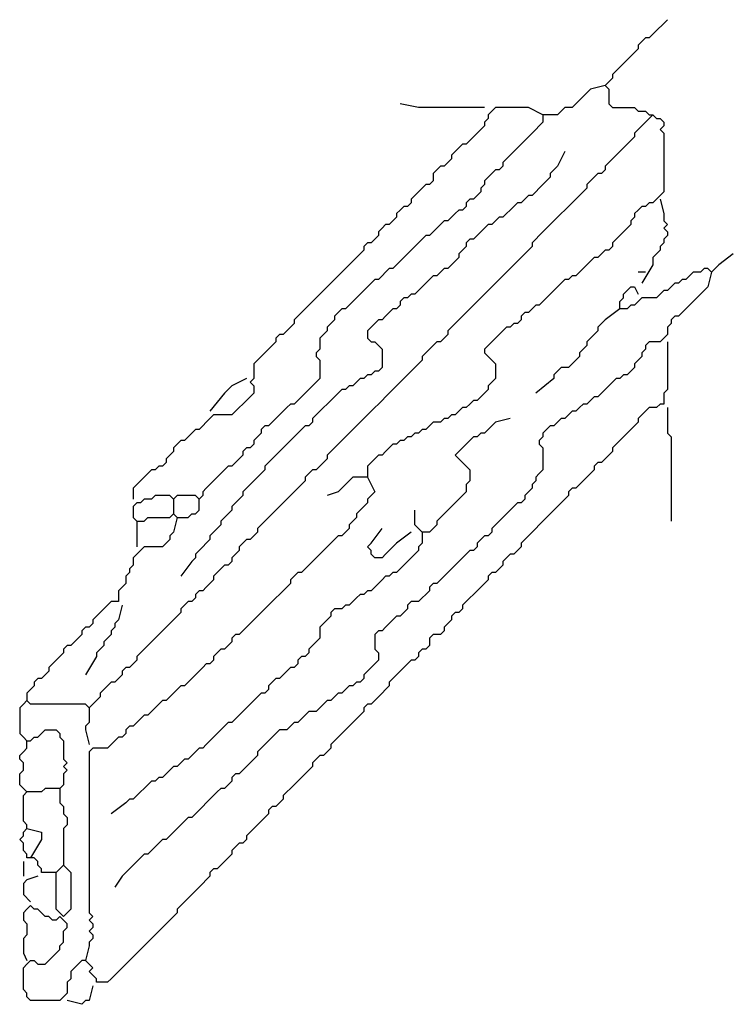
# Model space of a CAD drawing. Header units: metres. Extents: x 3221 to 4131, y 3282 to 4239.
# Tile 30 of 84: x 3273.26 to 3274.76, y 4223.88 to 4225.95. Entities that reach past the tile are written whole.
import ezdxf

# ---------------------------------------------------------------- set-up
doc = ezdxf.new("R2010")
doc.units = ezdxf.units.M

msp = doc.modelspace()

# ---------------------------------------------------------------- linework, layer by layer
for points in [[(3274.6171, 4225.9498), (3274.5863, 4225.9191), (3274.5786, 4225.9114), (3274.5709, 4225.9114), (3274.5632, 4225.9037), (3274.5555, 4225.896), (3274.5555, 4225.8883), (3274.5478, 4225.8806), (3274.5402, 4225.8729), (3274.5325, 4225.8652), (3274.5248, 4225.8575), (3274.5171, 4225.8498), (3274.5094, 4225.8422), (3274.5017, 4225.8345), (3274.5017, 4225.8268), (3274.494, 4225.8191), (3274.4863, 4225.8114), (3274.494, 4225.8037), (3274.494, 4225.796), (3274.494, 4225.7883), (3274.494, 4225.7806), (3274.494, 4225.7729), (3274.5017, 4225.7652), (3274.5094, 4225.7652), (3274.5171, 4225.7652), (3274.5248, 4225.7652), (3274.5325, 4225.7652), (3274.5402, 4225.7652), (3274.5478, 4225.7652), (3274.5555, 4225.7575), (3274.5632, 4225.7575), (3274.5709, 4225.7575), (3274.5786, 4225.7498), (3274.5863, 4225.7498), (3274.594, 4225.7422), (3274.6017, 4225.7422), (3274.6094, 4225.7345), (3274.6094, 4225.7268), (3274.6017, 4225.7191), (3274.6094, 4225.7114), (3274.6094, 4225.7037), (3274.6094, 4225.696), (3274.6094, 4225.6883), (3274.6094, 4225.6806), (3274.6094, 4225.6729), (3274.6094, 4225.6652), (3274.6094, 4225.6575), (3274.6094, 4225.6498), (3274.6094, 4225.6422), (3274.6094, 4225.6345), (3274.6094, 4225.6268), (3274.6094, 4225.6191), (3274.6094, 4225.6114), (3274.6094, 4225.6037), (3274.6094, 4225.596), (3274.6094, 4225.5883), (3274.6017, 4225.5806), (3274.594, 4225.5729), (3274.5863, 4225.5652), (3274.5786, 4225.5652), (3274.5709, 4225.5575), (3274.5632, 4225.5575), (3274.5555, 4225.5498), (3274.5478, 4225.5422), (3274.5478, 4225.5345), (3274.5402, 4225.5268), (3274.5402, 4225.5191), (3274.5325, 4225.5114), (3274.5248, 4225.5037), (3274.5171, 4225.496), (3274.5094, 4225.4883), (3274.5017, 4225.4806), (3274.5017, 4225.4729), (3274.494, 4225.4652), (3274.4863, 4225.4652), (3274.4786, 4225.4575), (3274.4709, 4225.4498), (3274.4632, 4225.4498), (3274.4555, 4225.4422), (3274.4478, 4225.4345), (3274.4402, 4225.4268), (3274.4325, 4225.4191), (3274.4248, 4225.4114), (3274.4171, 4225.4114), (3274.4094, 4225.4037), (3274.4017, 4225.4037), (3274.394, 4225.396), (3274.3863, 4225.3883), (3274.3786, 4225.3806), (3274.3709, 4225.3729), (3274.3632, 4225.3652), (3274.3555, 4225.3575), (3274.3478, 4225.3498), (3274.3402, 4225.3498), (3274.3325, 4225.3422), (3274.3248, 4225.3345), (3274.3171, 4225.3345), (3274.3094, 4225.3268), (3274.3094, 4225.3191), (3274.3017, 4225.3114), (3274.294, 4225.3114), (3274.2863, 4225.3037), (3274.2786, 4225.3037), (3274.2709, 4225.296), (3274.2632, 4225.2883), (3274.2555, 4225.2806), (3274.2478, 4225.2729), (3274.2402, 4225.2652), (3274.2325, 4225.2575), (3274.2325, 4225.2498), (3274.2402, 4225.2422), (3274.2478, 4225.2345), (3274.2555, 4225.2268), (3274.2555, 4225.2191), (3274.2555, 4225.2114), (3274.2555, 4225.2037), (3274.2555, 4225.196), (3274.2478, 4225.1883), (3274.2402, 4225.1806), (3274.2402, 4225.1729), (3274.2325, 4225.1652), (3274.2248, 4225.1575), (3274.2171, 4225.1498), (3274.2094, 4225.1498), (3274.2017, 4225.1422), (3274.194, 4225.1345), (3274.1863, 4225.1345), (3274.1786, 4225.1268), (3274.1709, 4225.1191), (3274.1632, 4225.1191), (3274.1555, 4225.1114), (3274.1478, 4225.1114), (3274.1402, 4225.1037), (3274.1325, 4225.1037), (3274.1248, 4225.1037), (3274.1171, 4225.096), (3274.1094, 4225.0883), (3274.1017, 4225.0883), (3274.094, 4225.0806), (3274.0863, 4225.0806), (3274.0786, 4225.0729), (3274.0709, 4225.0729), (3274.0632, 4225.0652), (3274.0555, 4225.0652), (3274.0478, 4225.0575), (3274.0402, 4225.0575), (3274.0325, 4225.0498), (3274.0248, 4225.0422), (3274.0171, 4225.0345), (3274.0094, 4225.0345), (3274.0017, 4225.0268), (3273.994, 4225.0191), (3273.9863, 4225.0114), (3273.9863, 4225.0037), (3273.9863, 4224.996), (3273.9863, 4224.9883), (3273.9786, 4224.9883), (3273.9709, 4224.9883), (3273.9632, 4224.9883), (3273.9555, 4224.9883), (3273.9478, 4224.9806), (3273.9402, 4224.9729), (3273.9325, 4224.9652), (3273.9248, 4224.9575), (3273.9017, 4224.9498)], [(3274.4863, 4225.8114), (3274.4555, 4225.8037), (3274.4478, 4225.796), (3274.4402, 4225.7883), (3274.4325, 4225.7806), (3274.4248, 4225.7729), (3274.4171, 4225.7652), (3274.4094, 4225.7652), (3274.4017, 4225.7652), (3274.394, 4225.7575), (3274.3863, 4225.7498), (3274.3786, 4225.7498), (3274.3709, 4225.7498), (3274.3632, 4225.7498), (3274.3555, 4225.7498), (3274.3555, 4225.7422), (3274.3555, 4225.7345), (3274.3478, 4225.7268), (3274.3402, 4225.7191), (3274.3325, 4225.7114), (3274.3248, 4225.7037), (3274.3171, 4225.696), (3274.3094, 4225.6883), (3274.3017, 4225.6806), (3274.294, 4225.6729), (3274.2863, 4225.6652), (3274.2786, 4225.6575), (3274.2709, 4225.6498), (3274.2709, 4225.6422), (3274.2632, 4225.6345), (3274.2555, 4225.6345), (3274.2478, 4225.6268), (3274.2402, 4225.6191), (3274.2325, 4225.6114), (3274.2325, 4225.6037), (3274.2248, 4225.596), (3274.2248, 4225.5883), (3274.2171, 4225.5806), (3274.2094, 4225.5729), (3274.2017, 4225.5729), (3274.194, 4225.5652), (3274.194, 4225.5575), (3274.1863, 4225.5498), (3274.1786, 4225.5498), (3274.1709, 4225.5422), (3274.1632, 4225.5345), (3274.1555, 4225.5268), (3274.1478, 4225.5268), (3274.1402, 4225.5191), (3274.1325, 4225.5114), (3274.1248, 4225.5037), (3274.1171, 4225.496), (3274.1094, 4225.496), (3274.1017, 4225.4883), (3274.094, 4225.4806), (3274.0863, 4225.4729), (3274.0786, 4225.4652), (3274.0709, 4225.4575), (3274.0632, 4225.4498), (3274.0555, 4225.4422), (3274.0478, 4225.4345), (3274.0402, 4225.4268), (3274.0325, 4225.4268), (3274.0248, 4225.4191), (3274.0171, 4225.4114), (3274.0094, 4225.4037), (3274.0017, 4225.4037), (3273.994, 4225.396), (3273.9863, 4225.3883), (3273.9786, 4225.3806), (3273.9709, 4225.3729), (3273.9632, 4225.3652), (3273.9555, 4225.3575), (3273.9478, 4225.3498), (3273.9402, 4225.3422), (3273.9325, 4225.3422), (3273.9248, 4225.3345), (3273.9171, 4225.3268), (3273.9171, 4225.3191), (3273.9094, 4225.3114), (3273.9017, 4225.3037), (3273.9017, 4225.296), (3273.894, 4225.2883), (3273.8863, 4225.2806), (3273.8863, 4225.2729), (3273.8863, 4225.2652), (3273.8863, 4225.2575), (3273.8786, 4225.2498), (3273.8786, 4225.2422), (3273.8863, 4225.2345), (3273.8863, 4225.2268), (3273.8863, 4225.2191), (3273.8863, 4225.2114), (3273.8863, 4225.2037), (3273.8863, 4225.196), (3273.8786, 4225.1883), (3273.8709, 4225.1806), (3273.8632, 4225.1729), (3273.8555, 4225.1652), (3273.8478, 4225.1575), (3273.8402, 4225.1498), (3273.8325, 4225.1422), (3273.8248, 4225.1422), (3273.8171, 4225.1345), (3273.8094, 4225.1268), (3273.8017, 4225.1191), (3273.794, 4225.1114), (3273.7863, 4225.1037), (3273.7786, 4225.096), (3273.7709, 4225.096), (3273.7632, 4225.0883), (3273.7632, 4225.0806), (3273.7555, 4225.0729), (3273.7478, 4225.0652), (3273.7478, 4225.0575), (3273.7402, 4225.0498), (3273.7325, 4225.0498), (3273.7248, 4225.0422), (3273.7248, 4225.0345), (3273.7171, 4225.0268), (3273.7094, 4225.0191), (3273.7017, 4225.0114), (3273.694, 4225.0114), (3273.6863, 4225.0037), (3273.6786, 4224.996), (3273.6709, 4224.9883), (3273.6632, 4224.9806), (3273.6555, 4224.9729), (3273.6478, 4224.9652), (3273.6402, 4224.9575), (3273.6402, 4224.9498), (3273.6325, 4224.9422), (3273.6248, 4224.9498), (3273.6171, 4224.9498), (3273.6094, 4224.9498), (3273.6017, 4224.9498), (3273.594, 4224.9498), (3273.5863, 4224.9498), (3273.5786, 4224.9422), (3273.5709, 4224.9498), (3273.5632, 4224.9498), (3273.5555, 4224.9498), (3273.5478, 4224.9498), (3273.5402, 4224.9498), (3273.5325, 4224.9422), (3273.5248, 4224.9422), (3273.5171, 4224.9422), (3273.5094, 4224.9345), (3273.5017, 4224.9345), (3273.494, 4224.9268), (3273.494, 4224.9191), (3273.494, 4224.9114), (3273.494, 4224.9037), (3273.5017, 4224.896), (3273.5094, 4224.896), (3273.5171, 4224.896), (3273.5248, 4224.9037), (3273.5325, 4224.9037), (3273.5402, 4224.9037), (3273.5478, 4224.9037), (3273.5555, 4224.9037), (3273.5632, 4224.9037), (3273.5709, 4224.9037), (3273.5786, 4224.9114), (3273.5863, 4224.9037), (3273.594, 4224.9037), (3273.6017, 4224.9037), (3273.6094, 4224.9037), (3273.6171, 4224.9114), (3273.6248, 4224.9114), (3273.6325, 4224.9191), (3273.6325, 4224.9268), (3273.6325, 4224.9422)], [(3274.3555, 4225.7498), (3274.3248, 4225.7652), (3274.3171, 4225.7652), (3274.3094, 4225.7652), (3274.3017, 4225.7652), (3274.294, 4225.7652), (3274.2863, 4225.7652), (3274.2786, 4225.7652), (3274.2709, 4225.7652), (3274.2632, 4225.7652), (3274.2555, 4225.7652), (3274.2478, 4225.7575), (3274.2402, 4225.7498), (3274.2402, 4225.7422), (3274.2325, 4225.7345), (3274.2325, 4225.7268), (3274.2248, 4225.7191), (3274.2171, 4225.7114), (3274.2094, 4225.7037), (3274.2017, 4225.696), (3274.194, 4225.6883), (3274.1863, 4225.6883), (3274.1786, 4225.6806), (3274.1709, 4225.6729), (3274.1632, 4225.6652), (3274.1632, 4225.6575), (3274.1555, 4225.6498), (3274.1478, 4225.6422), (3274.1402, 4225.6422), (3274.1325, 4225.6345), (3274.1248, 4225.6268), (3274.1248, 4225.6191), (3274.1248, 4225.6114), (3274.1171, 4225.6037), (3274.1094, 4225.6037), (3274.1017, 4225.596), (3274.094, 4225.5883), (3274.0863, 4225.5806), (3274.0786, 4225.5729), (3274.0786, 4225.5652), (3274.0709, 4225.5575), (3274.0632, 4225.5575), (3274.0555, 4225.5498), (3274.0478, 4225.5422), (3274.0478, 4225.5345), (3274.0402, 4225.5268), (3274.0325, 4225.5191), (3274.0248, 4225.5191), (3274.0171, 4225.5114), (3274.0094, 4225.5037), (3274.0094, 4225.496), (3274.0017, 4225.4883), (3273.994, 4225.4806), (3273.9863, 4225.4806), (3273.9786, 4225.4729), (3273.9786, 4225.4652), (3273.9709, 4225.4575), (3273.9632, 4225.4498), (3273.9555, 4225.4422), (3273.9478, 4225.4345), (3273.9402, 4225.4268), (3273.9325, 4225.4191), (3273.9248, 4225.4114), (3273.9171, 4225.4037), (3273.9094, 4225.396), (3273.9017, 4225.3883), (3273.894, 4225.3806), (3273.8863, 4225.3729), (3273.8786, 4225.3652), (3273.8709, 4225.3575), (3273.8632, 4225.3498), (3273.8555, 4225.3422), (3273.8478, 4225.3345), (3273.8402, 4225.3268), (3273.8325, 4225.3191), (3273.8325, 4225.3114), (3273.8248, 4225.3037), (3273.8171, 4225.296), (3273.8094, 4225.2883), (3273.8017, 4225.2883), (3273.794, 4225.2806), (3273.794, 4225.2729), (3273.7863, 4225.2652), (3273.7786, 4225.2575), (3273.7709, 4225.2498), (3273.7632, 4225.2422), (3273.7555, 4225.2345), (3273.7478, 4225.2268), (3273.7478, 4225.2191), (3273.7478, 4225.2114), (3273.7478, 4225.2037), (3273.7478, 4225.196), (3273.7402, 4225.1883), (3273.7478, 4225.1806), (3273.7478, 4225.1729), (3273.7478, 4225.1652), (3273.7402, 4225.1575), (3273.7325, 4225.1498), (3273.7248, 4225.1422), (3273.7171, 4225.1345), (3273.7094, 4225.1268), (3273.7017, 4225.1191), (3273.694, 4225.1191), (3273.6863, 4225.1191), (3273.6786, 4225.1191), (3273.6709, 4225.1191), (3273.6632, 4225.1191), (3273.6555, 4225.1114), (3273.6478, 4225.1037), (3273.6402, 4225.096), (3273.6325, 4225.0883), (3273.6248, 4225.0883), (3273.6171, 4225.0806), (3273.6094, 4225.0729), (3273.6017, 4225.0652), (3273.594, 4225.0652), (3273.5863, 4225.0575), (3273.5786, 4225.0498), (3273.5786, 4225.0422), (3273.5709, 4225.0345), (3273.5632, 4225.0268), (3273.5632, 4225.0191), (3273.5555, 4225.0114), (3273.5478, 4225.0114), (3273.5402, 4225.0037), (3273.5325, 4225.0037), (3273.5248, 4224.996), (3273.5171, 4224.9883), (3273.5094, 4224.9806), (3273.5017, 4224.9729), (3273.494, 4224.9652), (3273.494, 4224.9575), (3273.494, 4224.9422)], [(3274.2325, 4225.7652), (3274.2017, 4225.7652), (3274.194, 4225.7652), (3274.1863, 4225.7652), (3274.1786, 4225.7652), (3274.1709, 4225.7652), (3274.1632, 4225.7652), (3274.1555, 4225.7652), (3274.1478, 4225.7652), (3274.1402, 4225.7652), (3274.1325, 4225.7652), (3274.1248, 4225.7652), (3274.1171, 4225.7652), (3274.1094, 4225.7652), (3274.1017, 4225.7652), (3274.094, 4225.7652), (3274.0555, 4225.7729)], [(3274.5863, 4225.7498), (3274.5555, 4225.7191), (3274.5478, 4225.7114), (3274.5478, 4225.7037), (3274.5402, 4225.696), (3274.5325, 4225.6883), (3274.5248, 4225.6806), (3274.5171, 4225.6729), (3274.5094, 4225.6652), (3274.5017, 4225.6575), (3274.494, 4225.6498), (3274.4863, 4225.6422), (3274.4863, 4225.6345), (3274.4786, 4225.6268), (3274.4709, 4225.6268), (3274.4632, 4225.6191), (3274.4555, 4225.6114), (3274.4478, 4225.6037), (3274.4478, 4225.596), (3274.4402, 4225.5883), (3274.4325, 4225.5806), (3274.4248, 4225.5729), (3274.4171, 4225.5652), (3274.4094, 4225.5575), (3274.4017, 4225.5498), (3274.394, 4225.5422), (3274.3863, 4225.5345), (3274.3786, 4225.5268), (3274.3709, 4225.5191), (3274.3632, 4225.5114), (3274.3555, 4225.5037), (3274.3478, 4225.496), (3274.3402, 4225.4883), (3274.3325, 4225.4806), (3274.3325, 4225.4729), (3274.3248, 4225.4652), (3274.3171, 4225.4575), (3274.3094, 4225.4498), (3274.3017, 4225.4422), (3274.294, 4225.4345), (3274.2863, 4225.4268), (3274.2786, 4225.4191), (3274.2709, 4225.4114), (3274.2632, 4225.4037), (3274.2555, 4225.396), (3274.2478, 4225.3883), (3274.2402, 4225.3806), (3274.2325, 4225.3729), (3274.2248, 4225.3652), (3274.2171, 4225.3575), (3274.2094, 4225.3498), (3274.2017, 4225.3422), (3274.194, 4225.3345), (3274.1863, 4225.3268), (3274.1786, 4225.3191), (3274.1709, 4225.3114), (3274.1632, 4225.3037), (3274.1555, 4225.296), (3274.1555, 4225.2883), (3274.1478, 4225.2806), (3274.1402, 4225.2729), (3274.1325, 4225.2729), (3274.1248, 4225.2652), (3274.1171, 4225.2575), (3274.1094, 4225.2498), (3274.1017, 4225.2422), (3274.1017, 4225.2345), (3274.094, 4225.2268), (3274.0863, 4225.2191), (3274.0786, 4225.2114), (3274.0709, 4225.2037), (3274.0632, 4225.196), (3274.0555, 4225.1883), (3274.0478, 4225.1806), (3274.0402, 4225.1729), (3274.0325, 4225.1652), (3274.0248, 4225.1575), (3274.0171, 4225.1498), (3274.0094, 4225.1422), (3274.0017, 4225.1345), (3273.994, 4225.1268), (3273.9863, 4225.1191), (3273.9786, 4225.1114), (3273.9709, 4225.1037), (3273.9632, 4225.096), (3273.9555, 4225.0883), (3273.9478, 4225.0806), (3273.9402, 4225.0729), (3273.9325, 4225.0652), (3273.9248, 4225.0575), (3273.9171, 4225.0498), (3273.9094, 4225.0422), (3273.9017, 4225.0345), (3273.9017, 4225.0268), (3273.894, 4225.0191), (3273.8863, 4225.0114), (3273.8786, 4225.0037), (3273.8709, 4225.0037), (3273.8632, 4224.996), (3273.8555, 4224.9883), (3273.8555, 4224.9806), (3273.8478, 4224.9729), (3273.8402, 4224.9652), (3273.8325, 4224.9575), (3273.8248, 4224.9498), (3273.8171, 4224.9422), (3273.8094, 4224.9345), (3273.8017, 4224.9268), (3273.794, 4224.9191), (3273.7863, 4224.9114), (3273.7786, 4224.9037), (3273.7709, 4224.896), (3273.7632, 4224.8883), (3273.7555, 4224.8806), (3273.7555, 4224.8729), (3273.7478, 4224.8652), (3273.7402, 4224.8575), (3273.7325, 4224.8575), (3273.7248, 4224.8498), (3273.7171, 4224.8422), (3273.7171, 4224.8345), (3273.7094, 4224.8268), (3273.7017, 4224.8191), (3273.7017, 4224.8114), (3273.694, 4224.8037), (3273.6863, 4224.8037), (3273.6786, 4224.796), (3273.6709, 4224.7883), (3273.6632, 4224.7806), (3273.6632, 4224.7729), (3273.6555, 4224.7652), (3273.6478, 4224.7575), (3273.6402, 4224.7498), (3273.6325, 4224.7498), (3273.6248, 4224.7422), (3273.6248, 4224.7345), (3273.6171, 4224.7268), (3273.6094, 4224.7268), (3273.6017, 4224.7191), (3273.594, 4224.7114), (3273.594, 4224.7037), (3273.5863, 4224.696), (3273.5786, 4224.6883), (3273.5709, 4224.6806), (3273.5632, 4224.6729), (3273.5555, 4224.6652), (3273.5478, 4224.6575), (3273.5402, 4224.6498), (3273.5325, 4224.6422), (3273.5248, 4224.6345), (3273.5171, 4224.6268), (3273.5094, 4224.6191), (3273.5017, 4224.6114), (3273.5017, 4224.6037), (3273.494, 4224.596), (3273.4863, 4224.5883), (3273.4786, 4224.5883), (3273.4709, 4224.5806), (3273.4709, 4224.5729), (3273.4632, 4224.5652), (3273.4555, 4224.5575), (3273.4478, 4224.5575), (3273.4402, 4224.5498), (3273.4325, 4224.5422), (3273.4248, 4224.5345), (3273.4248, 4224.5268), (3273.4171, 4224.5191), (3273.4094, 4224.5114), (3273.4017, 4224.5037), (3273.394, 4224.5114), (3273.3863, 4224.5114), (3273.3786, 4224.5114), (3273.3709, 4224.5114), (3273.3632, 4224.5114), (3273.3555, 4224.5114), (3273.3478, 4224.5114), (3273.3402, 4224.5114), (3273.3325, 4224.5114), (3273.3248, 4224.5114), (3273.3171, 4224.5114), (3273.3094, 4224.5114), (3273.3017, 4224.5114), (3273.294, 4224.5114), (3273.2863, 4224.5114), (3273.2786, 4224.5114), (3273.2709, 4224.5191), (3273.2632, 4224.5114), (3273.2555, 4224.5037), (3273.2555, 4224.496), (3273.2555, 4224.4883), (3273.2555, 4224.4806), (3273.2555, 4224.4729), (3273.2555, 4224.4652), (3273.2555, 4224.4575), (3273.2555, 4224.4498), (3273.2632, 4224.4422), (3273.2709, 4224.4345), (3273.2786, 4224.4345), (3273.2863, 4224.4422), (3273.294, 4224.4422), (3273.3017, 4224.4498), (3273.3094, 4224.4575), (3273.3171, 4224.4575), (3273.3248, 4224.4575), (3273.3325, 4224.4575), (3273.3402, 4224.4498), (3273.3402, 4224.4422), (3273.3478, 4224.4345), (3273.3478, 4224.4268), (3273.3478, 4224.4191), (3273.3478, 4224.4114), (3273.3478, 4224.4037), (3273.3478, 4224.396), (3273.3555, 4224.3883), (3273.3478, 4224.3806), (3273.3555, 4224.3729), (3273.3478, 4224.3652), (3273.3478, 4224.3575), (3273.3478, 4224.3498), (3273.3478, 4224.3422), (3273.3402, 4224.3345), (3273.3402, 4224.3268), (3273.3402, 4224.3191), (3273.3402, 4224.3114), (3273.3402, 4224.3037), (3273.3478, 4224.296), (3273.3478, 4224.2883), (3273.3478, 4224.2806), (3273.3555, 4224.2729), (3273.3555, 4224.2652), (3273.3555, 4224.2575), (3273.3478, 4224.2498), (3273.3478, 4224.2422), (3273.3478, 4224.2345), (3273.3478, 4224.2268), (3273.3478, 4224.2191), (3273.3478, 4224.2114), (3273.3478, 4224.2037), (3273.3478, 4224.196), (3273.3478, 4224.1883), (3273.3478, 4224.1806), (3273.3478, 4224.1729), (3273.3555, 4224.1652), (3273.3632, 4224.1575), (3273.3632, 4224.1498), (3273.3632, 4224.1422), (3273.3632, 4224.1345), (3273.3632, 4224.1268), (3273.3632, 4224.1191), (3273.3632, 4224.1114), (3273.3632, 4224.1037), (3273.3632, 4224.096), (3273.3632, 4224.0883), (3273.3632, 4224.0806), (3273.3555, 4224.0729), (3273.3478, 4224.0652), (3273.3402, 4224.0729), (3273.3325, 4224.0806), (3273.3325, 4224.0883), (3273.3325, 4224.096), (3273.3325, 4224.1037), (3273.3325, 4224.1114), (3273.3325, 4224.1191), (3273.3325, 4224.1268), (3273.3325, 4224.1345), (3273.3325, 4224.1422), (3273.3325, 4224.1498), (3273.3325, 4224.1575), (3273.3248, 4224.1575), (3273.3171, 4224.1575), (3273.3094, 4224.1575), (3273.3017, 4224.1575), (3273.3017, 4224.1652), (3273.294, 4224.1729), (3273.294, 4224.1806), (3273.2863, 4224.1883), (3273.2786, 4224.1883), (3273.2709, 4224.1883), (3273.2709, 4224.196), (3273.2632, 4224.2037), (3273.2632, 4224.2114), (3273.2632, 4224.2191), (3273.2555, 4224.2268), (3273.2632, 4224.2345), (3273.2632, 4224.2422), (3273.2709, 4224.2498), (3273.2709, 4224.2575), (3273.2632, 4224.2652), (3273.2632, 4224.2729), (3273.2632, 4224.2806), (3273.2632, 4224.2883), (3273.2632, 4224.296), (3273.2632, 4224.3037), (3273.2632, 4224.3114), (3273.2632, 4224.3191), (3273.2709, 4224.3268), (3273.2632, 4224.3345), (3273.2555, 4224.3422), (3273.2555, 4224.3498), (3273.2555, 4224.3575), (3273.2555, 4224.3652), (3273.2632, 4224.3729), (3273.2632, 4224.3806), (3273.2632, 4224.3883), (3273.2555, 4224.396), (3273.2555, 4224.4037), (3273.2632, 4224.4114), (3273.2709, 4224.4191), (3273.2709, 4224.4345)], [(3274.4017, 4225.6729), (3274.3863, 4225.6422), (3274.3786, 4225.6345), (3274.3709, 4225.6268), (3274.3709, 4225.6191), (3274.3632, 4225.6114), (3274.3555, 4225.6037), (3274.3478, 4225.596), (3274.3402, 4225.5883), (3274.3325, 4225.5806), (3274.3248, 4225.5806), (3274.3171, 4225.5729), (3274.3094, 4225.5652), (3274.3017, 4225.5652), (3274.294, 4225.5575), (3274.2863, 4225.5498), (3274.2786, 4225.5422), (3274.2709, 4225.5345), (3274.2632, 4225.5345), (3274.2555, 4225.5268), (3274.2478, 4225.5191), (3274.2402, 4225.5191), (3274.2325, 4225.5114), (3274.2248, 4225.5037), (3274.2171, 4225.496), (3274.2094, 4225.4883), (3274.2017, 4225.4883), (3274.194, 4225.4806), (3274.194, 4225.4729), (3274.1863, 4225.4652), (3274.1786, 4225.4575), (3274.1786, 4225.4498), (3274.1709, 4225.4422), (3274.1632, 4225.4345), (3274.1555, 4225.4268), (3274.1478, 4225.4268), (3274.1402, 4225.4191), (3274.1325, 4225.4114), (3274.1248, 4225.4114), (3274.1171, 4225.4037), (3274.1094, 4225.396), (3274.1017, 4225.3883), (3274.094, 4225.3806), (3274.0863, 4225.3729), (3274.0786, 4225.3729), (3274.0709, 4225.3652), (3274.0632, 4225.3652), (3274.0555, 4225.3575), (3274.0555, 4225.3498), (3274.0478, 4225.3422), (3274.0402, 4225.3422), (3274.0325, 4225.3345), (3274.0248, 4225.3268), (3274.0171, 4225.3191), (3274.0094, 4225.3191), (3274.0017, 4225.3114), (3273.994, 4225.3037), (3273.9863, 4225.296), (3273.9863, 4225.2883), (3273.9863, 4225.2806), (3273.994, 4225.2729), (3274.0017, 4225.2729), (3274.0094, 4225.2652), (3274.0171, 4225.2575), (3274.0171, 4225.2498), (3274.0171, 4225.2422), (3274.0171, 4225.2345), (3274.0171, 4225.2268), (3274.0171, 4225.2191), (3274.0094, 4225.2114), (3274.0017, 4225.2114), (3273.994, 4225.2037), (3273.9863, 4225.2037), (3273.9786, 4225.196), (3273.9709, 4225.196), (3273.9632, 4225.1883), (3273.9555, 4225.1806), (3273.9478, 4225.1806), (3273.9402, 4225.1729), (3273.9325, 4225.1729), (3273.9248, 4225.1652), (3273.9171, 4225.1575), (3273.9094, 4225.1498), (3273.9017, 4225.1422), (3273.894, 4225.1345), (3273.8863, 4225.1268), (3273.8786, 4225.1191), (3273.8709, 4225.1114), (3273.8709, 4225.1037), (3273.8632, 4225.096), (3273.8555, 4225.096), (3273.8478, 4225.0883), (3273.8402, 4225.0806), (3273.8325, 4225.0729), (3273.8248, 4225.0652), (3273.8171, 4225.0575), (3273.8094, 4225.0498), (3273.8017, 4225.0422), (3273.794, 4225.0345), (3273.7863, 4225.0268), (3273.7786, 4225.0191), (3273.7709, 4225.0114), (3273.7709, 4225.0037), (3273.7632, 4224.996), (3273.7555, 4224.9883), (3273.7478, 4224.9806), (3273.7402, 4224.9729), (3273.7325, 4224.9652), (3273.7248, 4224.9575), (3273.7248, 4224.9498), (3273.7171, 4224.9422), (3273.7094, 4224.9345), (3273.7017, 4224.9268), (3273.7017, 4224.9191), (3273.694, 4224.9114), (3273.6863, 4224.9037), (3273.6786, 4224.896), (3273.6786, 4224.8883), (3273.6709, 4224.8806), (3273.6632, 4224.8729), (3273.6555, 4224.8652), (3273.6555, 4224.8575), (3273.6478, 4224.8498), (3273.6402, 4224.8422), (3273.6325, 4224.8345), (3273.6248, 4224.8268), (3273.6248, 4224.8191), (3273.6171, 4224.8114), (3273.594, 4224.7806)], [(3274.6017, 4225.5729), (3274.6094, 4225.5422), (3274.6094, 4225.5345), (3274.6094, 4225.5268), (3274.6171, 4225.5191), (3274.6094, 4225.5114), (3274.6171, 4225.5037), (3274.6171, 4225.496), (3274.6094, 4225.4883), (3274.6094, 4225.4806), (3274.6017, 4225.4729), (3274.6017, 4225.4652), (3274.594, 4225.4575), (3274.5863, 4225.4498), (3274.5863, 4225.4422), (3274.5863, 4225.4345), (3274.5632, 4225.396)], [(3274.7555, 4225.4575), (3274.7248, 4225.4345), (3274.7171, 4225.4268), (3274.7094, 4225.4191), (3274.7017, 4225.4268), (3274.694, 4225.4268), (3274.6863, 4225.4191), (3274.6786, 4225.4191), (3274.6709, 4225.4191), (3274.6632, 4225.4114), (3274.6555, 4225.4037), (3274.6478, 4225.4037), (3274.6402, 4225.396), (3274.6325, 4225.396), (3274.6248, 4225.3883), (3274.6171, 4225.3806), (3274.6094, 4225.3806), (3274.6017, 4225.3729), (3274.594, 4225.3652), (3274.5863, 4225.3652), (3274.5786, 4225.3652), (3274.5709, 4225.3652), (3274.5632, 4225.3652), (3274.5555, 4225.3575), (3274.5478, 4225.3498), (3274.5402, 4225.3498), (3274.5325, 4225.3422), (3274.5248, 4225.3422), (3274.5171, 4225.3422), (3274.5171, 4225.3498), (3274.5171, 4225.3575), (3274.5248, 4225.3652), (3274.5248, 4225.3729), (3274.5325, 4225.3806), (3274.5402, 4225.3883), (3274.5478, 4225.3883), (3274.5555, 4225.3729)], [(3274.7094, 4225.4191), (3274.7017, 4225.3883), (3274.694, 4225.3806), (3274.6863, 4225.3729), (3274.6786, 4225.3652), (3274.6709, 4225.3575), (3274.6632, 4225.3498), (3274.6555, 4225.3422), (3274.6478, 4225.3345), (3274.6402, 4225.3268), (3274.6325, 4225.3268), (3274.6248, 4225.3191), (3274.6248, 4225.3114), (3274.6171, 4225.3037), (3274.6171, 4225.296), (3274.6171, 4225.2883), (3274.6094, 4225.2806), (3274.6017, 4225.2729), (3274.594, 4225.2729), (3274.5863, 4225.2729), (3274.5786, 4225.2729), (3274.5709, 4225.2652), (3274.5709, 4225.2575), (3274.5632, 4225.2498), (3274.5632, 4225.2422), (3274.5555, 4225.2345), (3274.5478, 4225.2268), (3274.5478, 4225.2191), (3274.5402, 4225.2114), (3274.5325, 4225.2037), (3274.5248, 4225.2037), (3274.5171, 4225.196), (3274.5094, 4225.196), (3274.5017, 4225.1883), (3274.494, 4225.1806), (3274.4863, 4225.1729), (3274.4786, 4225.1652), (3274.4709, 4225.1575), (3274.4632, 4225.1575), (3274.4555, 4225.1498), (3274.4478, 4225.1422), (3274.4402, 4225.1422), (3274.4325, 4225.1345), (3274.4248, 4225.1268), (3274.4171, 4225.1268), (3274.4094, 4225.1191), (3274.4017, 4225.1114), (3274.394, 4225.1114), (3274.3863, 4225.1037), (3274.3786, 4225.096), (3274.3709, 4225.096), (3274.3632, 4225.0883), (3274.3555, 4225.0806), (3274.3555, 4225.0729), (3274.3478, 4225.0652), (3274.3478, 4225.0575), (3274.3555, 4225.0498), (3274.3555, 4225.0422), (3274.3555, 4225.0345), (3274.3555, 4225.0268), (3274.3555, 4225.0191), (3274.3555, 4225.0114), (3274.3555, 4225.0037), (3274.3478, 4224.996), (3274.3402, 4224.9883), (3274.3402, 4224.9806), (3274.3325, 4224.9729), (3274.3325, 4224.9652), (3274.3248, 4224.9575), (3274.3171, 4224.9498), (3274.3171, 4224.9422), (3274.3094, 4224.9345), (3274.3017, 4224.9345), (3274.294, 4224.9268), (3274.2863, 4224.9191), (3274.2786, 4224.9114), (3274.2709, 4224.9037), (3274.2632, 4224.896), (3274.2555, 4224.8883), (3274.2478, 4224.8806), (3274.2478, 4224.8729), (3274.2402, 4224.8652), (3274.2325, 4224.8652), (3274.2248, 4224.8575), (3274.2171, 4224.8498), (3274.2171, 4224.8422), (3274.2094, 4224.8345), (3274.2017, 4224.8345), (3274.194, 4224.8268), (3274.1863, 4224.8191), (3274.1786, 4224.8114), (3274.1709, 4224.8037), (3274.1632, 4224.796), (3274.1555, 4224.7883), (3274.1478, 4224.7806), (3274.1402, 4224.7729), (3274.1325, 4224.7652), (3274.1248, 4224.7652), (3274.1171, 4224.7575), (3274.1171, 4224.7498), (3274.1094, 4224.7422), (3274.1017, 4224.7345), (3274.094, 4224.7268), (3274.0863, 4224.7268), (3274.0786, 4224.7268), (3274.0709, 4224.7191), (3274.0709, 4224.7114), (3274.0632, 4224.7037), (3274.0555, 4224.696), (3274.0478, 4224.696), (3274.0402, 4224.6883), (3274.0325, 4224.6806), (3274.0248, 4224.6729), (3274.0171, 4224.6652), (3274.0094, 4224.6652), (3274.0017, 4224.6575), (3274.0017, 4224.6498), (3274.0017, 4224.6422), (3274.0017, 4224.6345), (3274.0017, 4224.6268), (3274.0094, 4224.6191), (3274.0094, 4224.6114), (3274.0094, 4224.6037), (3274.0017, 4224.596), (3273.994, 4224.5883), (3273.9863, 4224.5806), (3273.9786, 4224.5729), (3273.9786, 4224.5652), (3273.9709, 4224.5575), (3273.9632, 4224.5575), (3273.9555, 4224.5498), (3273.9478, 4224.5498), (3273.9402, 4224.5422), (3273.9325, 4224.5345), (3273.9248, 4224.5345), (3273.9171, 4224.5268), (3273.9094, 4224.5191), (3273.9017, 4224.5191), (3273.894, 4224.5114), (3273.8863, 4224.5037), (3273.8786, 4224.496), (3273.8709, 4224.496), (3273.8632, 4224.496), (3273.8555, 4224.4883), (3273.8478, 4224.4806), (3273.8402, 4224.4729), (3273.8325, 4224.4729), (3273.8248, 4224.4652), (3273.8171, 4224.4575), (3273.8094, 4224.4575), (3273.8017, 4224.4575), (3273.794, 4224.4498), (3273.7863, 4224.4422), (3273.7786, 4224.4345), (3273.7709, 4224.4268), (3273.7632, 4224.4191), (3273.7555, 4224.4114), (3273.7555, 4224.4037), (3273.7478, 4224.396), (3273.7402, 4224.3883), (3273.7325, 4224.3806), (3273.7248, 4224.3729), (3273.7171, 4224.3652), (3273.7094, 4224.3652), (3273.7017, 4224.3575), (3273.7017, 4224.3498), (3273.694, 4224.3422), (3273.6863, 4224.3345), (3273.6786, 4224.3345), (3273.6709, 4224.3268), (3273.6632, 4224.3191), (3273.6555, 4224.3114), (3273.6478, 4224.3037), (3273.6402, 4224.296), (3273.6325, 4224.2883), (3273.6248, 4224.2806), (3273.6171, 4224.2729), (3273.6094, 4224.2729), (3273.6017, 4224.2652), (3273.594, 4224.2575), (3273.5863, 4224.2498), (3273.5786, 4224.2422), (3273.5709, 4224.2345), (3273.5632, 4224.2268), (3273.5555, 4224.2268), (3273.5478, 4224.2191), (3273.5402, 4224.2114), (3273.5325, 4224.2037), (3273.5248, 4224.196), (3273.5171, 4224.196), (3273.5094, 4224.1883), (3273.5017, 4224.1806), (3273.494, 4224.1729), (3273.4863, 4224.1652), (3273.4786, 4224.1575), (3273.4709, 4224.1498), (3273.4555, 4224.1268)], [(3274.5709, 4225.4191), (3274.5555, 4225.4191)], [(3274.5171, 4225.3422), (3274.4863, 4225.3191), (3274.4786, 4225.3114), (3274.4709, 4225.3037), (3274.4709, 4225.296), (3274.4632, 4225.2883), (3274.4555, 4225.2806), (3274.4478, 4225.2729), (3274.4478, 4225.2652), (3274.4402, 4225.2575), (3274.4325, 4225.2498), (3274.4325, 4225.2422), (3274.4248, 4225.2345), (3274.4171, 4225.2268), (3274.4094, 4225.2191), (3274.4017, 4225.2191), (3274.394, 4225.2191), (3274.3863, 4225.2114), (3274.3786, 4225.2037), (3274.3786, 4225.196), (3274.3402, 4225.1652)], [(3274.6171, 4225.2729), (3274.6171, 4225.2422), (3274.6171, 4225.2345), (3274.6171, 4225.2268), (3274.6171, 4225.2191), (3274.6171, 4225.2114), (3274.6171, 4225.2037), (3274.6171, 4225.196), (3274.6171, 4225.1883), (3274.6171, 4225.1806), (3274.6171, 4225.1729), (3274.6094, 4225.1652), (3274.6094, 4225.1575), (3274.6094, 4225.1498), (3274.6094, 4225.1422), (3274.6017, 4225.1422), (3274.594, 4225.1345), (3274.5863, 4225.1345), (3274.5786, 4225.1345), (3274.5709, 4225.1268), (3274.5632, 4225.1191), (3274.5555, 4225.1114), (3274.5555, 4225.1037), (3274.5478, 4225.096), (3274.5402, 4225.0883), (3274.5325, 4225.0806), (3274.5248, 4225.0729), (3274.5171, 4225.0652), (3274.5094, 4225.0575), (3274.5017, 4225.0498), (3274.5017, 4225.0422), (3274.494, 4225.0345), (3274.4863, 4225.0268), (3274.4786, 4225.0191), (3274.4709, 4225.0191), (3274.4632, 4225.0114), (3274.4632, 4225.0037), (3274.4555, 4224.996), (3274.4478, 4224.9883), (3274.4402, 4224.9806), (3274.4325, 4224.9729), (3274.4248, 4224.9652), (3274.4171, 4224.9652), (3274.4094, 4224.9575), (3274.4094, 4224.9498), (3274.4017, 4224.9422), (3274.394, 4224.9345), (3274.3863, 4224.9268), (3274.3786, 4224.9191), (3274.3709, 4224.9114), (3274.3632, 4224.9037), (3274.3555, 4224.896), (3274.3478, 4224.8883), (3274.3402, 4224.8806), (3274.3325, 4224.8729), (3274.3248, 4224.8652), (3274.3171, 4224.8575), (3274.3094, 4224.8498), (3274.3094, 4224.8422), (3274.3017, 4224.8345), (3274.294, 4224.8268), (3274.2863, 4224.8268), (3274.2786, 4224.8191), (3274.2709, 4224.8114), (3274.2709, 4224.8037), (3274.2632, 4224.796), (3274.2555, 4224.7883), (3274.2478, 4224.7883), (3274.2402, 4224.7806), (3274.2402, 4224.7729), (3274.2325, 4224.7652), (3274.2248, 4224.7575), (3274.2171, 4224.7498), (3274.2094, 4224.7422), (3274.2017, 4224.7345), (3274.194, 4224.7268), (3274.1863, 4224.7191), (3274.1863, 4224.7114), (3274.1786, 4224.7037), (3274.1709, 4224.7037), (3274.1632, 4224.696), (3274.1632, 4224.6883), (3274.1555, 4224.6806), (3274.1478, 4224.6729), (3274.1478, 4224.6652), (3274.1402, 4224.6575), (3274.1325, 4224.6575), (3274.1248, 4224.6575), (3274.1171, 4224.6498), (3274.1171, 4224.6422), (3274.1171, 4224.6345), (3274.1094, 4224.6268), (3274.1017, 4224.6268), (3274.094, 4224.6191), (3274.094, 4224.6114), (3274.0863, 4224.6037), (3274.0786, 4224.6037), (3274.0709, 4224.596), (3274.0632, 4224.5883), (3274.0555, 4224.5806), (3274.0478, 4224.5729), (3274.0402, 4224.5652), (3274.0325, 4224.5575), (3274.0325, 4224.5498), (3274.0248, 4224.5422), (3274.0171, 4224.5345), (3274.0094, 4224.5268), (3274.0017, 4224.5191), (3273.994, 4224.5114), (3273.9863, 4224.5114), (3273.9786, 4224.5037), (3273.9786, 4224.496), (3273.9709, 4224.4883), (3273.9632, 4224.4806), (3273.9555, 4224.4729), (3273.9478, 4224.4652), (3273.9402, 4224.4575), (3273.9325, 4224.4498), (3273.9248, 4224.4422), (3273.9171, 4224.4345), (3273.9094, 4224.4268), (3273.9094, 4224.4191), (3273.9017, 4224.4114), (3273.894, 4224.4037), (3273.8863, 4224.4037), (3273.8786, 4224.396), (3273.8709, 4224.3883), (3273.8709, 4224.3806), (3273.8632, 4224.3729), (3273.8555, 4224.3652), (3273.8478, 4224.3575), (3273.8402, 4224.3498), (3273.8325, 4224.3422), (3273.8248, 4224.3345), (3273.8171, 4224.3268), (3273.8094, 4224.3191), (3273.8094, 4224.3114), (3273.8017, 4224.3037), (3273.794, 4224.296), (3273.7863, 4224.296), (3273.7786, 4224.2883), (3273.7786, 4224.2806), (3273.7709, 4224.2729), (3273.7632, 4224.2652), (3273.7555, 4224.2575), (3273.7478, 4224.2498), (3273.7402, 4224.2422), (3273.7325, 4224.2345), (3273.7325, 4224.2268), (3273.7248, 4224.2191), (3273.7171, 4224.2191), (3273.7094, 4224.2114), (3273.7017, 4224.2037), (3273.7017, 4224.196), (3273.694, 4224.1883), (3273.6863, 4224.1806), (3273.6786, 4224.1729), (3273.6709, 4224.1652), (3273.6632, 4224.1652), (3273.6555, 4224.1575), (3273.6555, 4224.1498), (3273.6478, 4224.1422), (3273.6402, 4224.1345), (3273.6325, 4224.1268), (3273.6248, 4224.1191), (3273.6171, 4224.1114), (3273.6094, 4224.1037), (3273.6017, 4224.096), (3273.594, 4224.0883), (3273.5863, 4224.0806), (3273.5863, 4224.0729), (3273.5786, 4224.0652), (3273.5709, 4224.0575), (3273.5632, 4224.0498), (3273.5555, 4224.0422), (3273.5478, 4224.0345), (3273.5402, 4224.0268), (3273.5325, 4224.0191), (3273.5248, 4224.0114), (3273.5171, 4224.0037), (3273.5094, 4223.996), (3273.5017, 4223.9883), (3273.494, 4223.9806), (3273.4863, 4223.9729), (3273.4786, 4223.9652), (3273.4709, 4223.9575), (3273.4632, 4223.9498), (3273.4555, 4223.9422), (3273.4478, 4223.9345), (3273.4402, 4223.9268), (3273.4325, 4223.9268), (3273.4248, 4223.9268), (3273.4171, 4223.9268), (3273.4171, 4223.9345), (3273.4094, 4223.9422), (3273.4017, 4223.9498), (3273.4094, 4223.9575), (3273.4017, 4223.9652), (3273.394, 4223.9729), (3273.3863, 4223.9729), (3273.3786, 4223.9652), (3273.3709, 4223.9575), (3273.3632, 4223.9498), (3273.3632, 4223.9422), (3273.3632, 4223.9345), (3273.3555, 4223.9268), (3273.3555, 4223.9191), (3273.3555, 4223.9114), (3273.3555, 4223.9037), (3273.3478, 4223.896), (3273.3402, 4223.8883), (3273.3325, 4223.8883), (3273.3248, 4223.8883), (3273.3171, 4223.8883), (3273.3094, 4223.8883), (3273.3017, 4223.8883), (3273.294, 4223.8883), (3273.2863, 4223.8883), (3273.2786, 4223.8883), (3273.2709, 4223.896), (3273.2709, 4223.9037), (3273.2632, 4223.9114), (3273.2632, 4223.9191), (3273.2632, 4223.9268), (3273.2632, 4223.9345), (3273.2632, 4223.9422), (3273.2632, 4223.9498), (3273.2632, 4223.9575), (3273.2709, 4223.9652), (3273.2786, 4223.9729), (3273.2863, 4223.9729), (3273.294, 4223.9652), (3273.3017, 4223.9652), (3273.3094, 4223.9652), (3273.3171, 4223.9729), (3273.3248, 4223.9806), (3273.3325, 4223.9883), (3273.3402, 4223.996), (3273.3402, 4224.0037), (3273.3478, 4224.0114), (3273.3478, 4224.0191), (3273.3478, 4224.0268), (3273.3478, 4224.0345), (3273.3555, 4224.0422), (3273.3555, 4224.0498), (3273.3478, 4224.0575), (3273.3402, 4224.0652), (3273.3325, 4224.0575), (3273.3248, 4224.0575), (3273.3171, 4224.0652), (3273.3094, 4224.0652), (3273.3017, 4224.0729), (3273.294, 4224.0806), (3273.2863, 4224.0806), (3273.2786, 4224.0883), (3273.2709, 4224.0806), (3273.2632, 4224.0729), (3273.2632, 4224.0652), (3273.2632, 4224.0575), (3273.2709, 4224.0498), (3273.2709, 4224.0422), (3273.2709, 4224.0345), (3273.2709, 4224.0268), (3273.2632, 4224.0191), (3273.2632, 4224.0114), (3273.2632, 4224.0037), (3273.2632, 4223.996), (3273.2632, 4223.9883), (3273.2709, 4223.9729)], [(3273.7325, 4225.196), (3273.7017, 4225.1806), (3273.694, 4225.1729), (3273.6863, 4225.1652), (3273.6555, 4225.1268)], [(3274.6171, 4225.1345), (3274.6171, 4225.1037), (3274.6171, 4225.096), (3274.6171, 4225.0883), (3274.6171, 4225.0806), (3274.6248, 4225.0729), (3274.6248, 4225.0652), (3274.6248, 4225.0575), (3274.6248, 4225.0498), (3274.6248, 4225.0422), (3274.6248, 4225.0345), (3274.6248, 4225.0268), (3274.6248, 4225.0191), (3274.6248, 4225.0114), (3274.6248, 4225.0037), (3274.6248, 4224.996), (3274.6248, 4224.9883), (3274.6248, 4224.9806), (3274.6248, 4224.9729), (3274.6248, 4224.9652), (3274.6248, 4224.9575), (3274.6248, 4224.9498), (3274.6248, 4224.9422), (3274.6248, 4224.9345), (3274.6248, 4224.896)], [(3274.2863, 4225.1114), (3274.2555, 4225.1037), (3274.2478, 4225.096), (3274.2402, 4225.0883), (3274.2325, 4225.0806), (3274.2248, 4225.0806), (3274.2171, 4225.0729), (3274.2094, 4225.0729), (3274.2017, 4225.0652), (3274.194, 4225.0575), (3274.1863, 4225.0498), (3274.1786, 4225.0422), (3274.1709, 4225.0345), (3274.1786, 4225.0268), (3274.1863, 4225.0191), (3274.194, 4225.0114), (3274.2017, 4225.0037), (3274.2017, 4224.996), (3274.2017, 4224.9883), (3274.2017, 4224.9806), (3274.194, 4224.9729), (3274.194, 4224.9652), (3274.194, 4224.9575), (3274.1863, 4224.9498), (3274.1786, 4224.9422), (3274.1709, 4224.9345), (3274.1632, 4224.9268), (3274.1555, 4224.9191), (3274.1478, 4224.9114), (3274.1402, 4224.9037), (3274.1325, 4224.896), (3274.1325, 4224.8883), (3274.1248, 4224.8806), (3274.1171, 4224.8729), (3274.1094, 4224.8729), (3274.1017, 4224.8729), (3274.1017, 4224.8652), (3274.1017, 4224.8575), (3274.1017, 4224.8498), (3274.094, 4224.8422), (3274.094, 4224.8345), (3274.0863, 4224.8268), (3274.0786, 4224.8191), (3274.0709, 4224.8114), (3274.0632, 4224.8037), (3274.0555, 4224.796), (3274.0478, 4224.7883), (3274.0402, 4224.7883), (3274.0325, 4224.7806), (3274.0248, 4224.7806), (3274.0171, 4224.7729), (3274.0094, 4224.7652), (3274.0017, 4224.7575), (3273.994, 4224.7498), (3273.9863, 4224.7498), (3273.9786, 4224.7422), (3273.9709, 4224.7422), (3273.9632, 4224.7345), (3273.9555, 4224.7268), (3273.9478, 4224.7191), (3273.9402, 4224.7191), (3273.9325, 4224.7114), (3273.9248, 4224.7114), (3273.9171, 4224.7114), (3273.9094, 4224.7037), (3273.9094, 4224.696), (3273.9017, 4224.6883), (3273.894, 4224.6806), (3273.8863, 4224.6729), (3273.8863, 4224.6652), (3273.8863, 4224.6575), (3273.8863, 4224.6498), (3273.8786, 4224.6422), (3273.8709, 4224.6345), (3273.8632, 4224.6268), (3273.8632, 4224.6191), (3273.8555, 4224.6114), (3273.8478, 4224.6114), (3273.8402, 4224.6037), (3273.8402, 4224.596), (3273.8325, 4224.5883), (3273.8248, 4224.5883), (3273.8171, 4224.5806), (3273.8094, 4224.5729), (3273.8017, 4224.5652), (3273.794, 4224.5652), (3273.7863, 4224.5575), (3273.7786, 4224.5498), (3273.7786, 4224.5422), (3273.7709, 4224.5345), (3273.7632, 4224.5345), (3273.7555, 4224.5268), (3273.7478, 4224.5191), (3273.7402, 4224.5114), (3273.7325, 4224.5037), (3273.7248, 4224.496), (3273.7171, 4224.4883), (3273.7094, 4224.4806), (3273.7017, 4224.4729), (3273.694, 4224.4729), (3273.6863, 4224.4652), (3273.6786, 4224.4575), (3273.6709, 4224.4498), (3273.6632, 4224.4422), (3273.6555, 4224.4345), (3273.6478, 4224.4268), (3273.6402, 4224.4191), (3273.6325, 4224.4191), (3273.6248, 4224.4114), (3273.6171, 4224.4037), (3273.6094, 4224.396), (3273.6017, 4224.396), (3273.594, 4224.3883), (3273.5863, 4224.3806), (3273.5786, 4224.3806), (3273.5709, 4224.3729), (3273.5632, 4224.3652), (3273.5555, 4224.3575), (3273.5478, 4224.3575), (3273.5402, 4224.3498), (3273.5325, 4224.3498), (3273.5248, 4224.3422), (3273.5171, 4224.3345), (3273.5094, 4224.3268), (3273.5017, 4224.3191), (3273.494, 4224.3114), (3273.4863, 4224.3114), (3273.4786, 4224.3037), (3273.4478, 4224.2806)], [(3273.9863, 4224.9883), (3274.0017, 4224.9575), (3273.994, 4224.9498), (3273.9863, 4224.9422), (3273.9863, 4224.9345), (3273.9786, 4224.9268), (3273.9709, 4224.9191), (3273.9632, 4224.9114), (3273.9632, 4224.9037), (3273.9555, 4224.896), (3273.9478, 4224.8883), (3273.9478, 4224.8806), (3273.9402, 4224.8729), (3273.9325, 4224.8652), (3273.9248, 4224.8652), (3273.9171, 4224.8575), (3273.9094, 4224.8498), (3273.9017, 4224.8422), (3273.894, 4224.8345), (3273.8863, 4224.8268), (3273.8786, 4224.8191), (3273.8709, 4224.8114), (3273.8632, 4224.8037), (3273.8555, 4224.796), (3273.8478, 4224.7883), (3273.8402, 4224.7883), (3273.8325, 4224.7806), (3273.8248, 4224.7729), (3273.8248, 4224.7652), (3273.8171, 4224.7575), (3273.8094, 4224.7498), (3273.8017, 4224.7422), (3273.794, 4224.7345), (3273.7863, 4224.7268), (3273.7786, 4224.7191), (3273.7709, 4224.7114), (3273.7632, 4224.7037), (3273.7555, 4224.696), (3273.7478, 4224.6883), (3273.7402, 4224.6806), (3273.7325, 4224.6729), (3273.7248, 4224.6652), (3273.7171, 4224.6575), (3273.7094, 4224.6575), (3273.7017, 4224.6498), (3273.7017, 4224.6422), (3273.694, 4224.6345), (3273.6863, 4224.6268), (3273.6786, 4224.6268), (3273.6709, 4224.6191), (3273.6632, 4224.6114), (3273.6632, 4224.6037), (3273.6555, 4224.596), (3273.6478, 4224.596), (3273.6402, 4224.5883), (3273.6325, 4224.5806), (3273.6248, 4224.5729), (3273.6171, 4224.5652), (3273.6094, 4224.5575), (3273.6017, 4224.5498), (3273.594, 4224.5498), (3273.5863, 4224.5422), (3273.5786, 4224.5345), (3273.5709, 4224.5268), (3273.5632, 4224.5191), (3273.5555, 4224.5191), (3273.5478, 4224.5114), (3273.5402, 4224.5037), (3273.5325, 4224.496), (3273.5248, 4224.4883), (3273.5171, 4224.4883), (3273.5094, 4224.4806), (3273.5017, 4224.4729), (3273.494, 4224.4652), (3273.4863, 4224.4652), (3273.4786, 4224.4575), (3273.4786, 4224.4498), (3273.4709, 4224.4422), (3273.4632, 4224.4422), (3273.4555, 4224.4345), (3273.4478, 4224.4268), (3273.4402, 4224.4191), (3273.4325, 4224.4191), (3273.4248, 4224.4191), (3273.4171, 4224.4191), (3273.4094, 4224.4191), (3273.4017, 4224.4114), (3273.4017, 4224.4037), (3273.4017, 4224.396), (3273.4017, 4224.3883), (3273.4017, 4224.3806), (3273.4017, 4224.3729), (3273.4017, 4224.3652), (3273.4017, 4224.3575), (3273.4017, 4224.3498), (3273.4017, 4224.3422), (3273.4017, 4224.3345), (3273.4017, 4224.3268), (3273.4017, 4224.3191), (3273.4017, 4224.3114), (3273.4017, 4224.3037), (3273.4017, 4224.296), (3273.4017, 4224.2883), (3273.4017, 4224.2806), (3273.4017, 4224.2729), (3273.4017, 4224.2652), (3273.4017, 4224.2575), (3273.4017, 4224.2498), (3273.4017, 4224.2422), (3273.4017, 4224.2345), (3273.4017, 4224.2268), (3273.4017, 4224.2191), (3273.4017, 4224.2114), (3273.4017, 4224.2037), (3273.4017, 4224.196), (3273.4017, 4224.1883), (3273.4017, 4224.1806), (3273.4017, 4224.1729), (3273.4017, 4224.1652), (3273.4017, 4224.1575), (3273.4017, 4224.1498), (3273.4017, 4224.1422), (3273.4017, 4224.1345), (3273.4017, 4224.1268), (3273.4017, 4224.1191), (3273.4017, 4224.1114), (3273.4017, 4224.1037), (3273.4017, 4224.096), (3273.4017, 4224.0883), (3273.4017, 4224.0806), (3273.4017, 4224.0729), (3273.4094, 4224.0652), (3273.4017, 4224.0575), (3273.4094, 4224.0498), (3273.4094, 4224.0422), (3273.4017, 4224.0345), (3273.4094, 4224.0268), (3273.4094, 4224.0191), (3273.4017, 4224.0114), (3273.4017, 4224.0037), (3273.394, 4223.9729)], [(3273.5786, 4224.9422), (3273.5786, 4224.9114)], [(3274.1017, 4224.8729), (3274.0863, 4224.8883), (3274.0863, 4224.896), (3274.0863, 4224.9037), (3274.0863, 4224.9191)], [(3273.5863, 4224.9037), (3273.5786, 4224.8729), (3273.5709, 4224.8652), (3273.5709, 4224.8575), (3273.5632, 4224.8498), (3273.5555, 4224.8422), (3273.5478, 4224.8422), (3273.5402, 4224.8422), (3273.5325, 4224.8422), (3273.5248, 4224.8422), (3273.5171, 4224.8422), (3273.5094, 4224.8345), (3273.5017, 4224.8268), (3273.494, 4224.8191), (3273.494, 4224.8114), (3273.494, 4224.8037), (3273.4863, 4224.796), (3273.4863, 4224.7883), (3273.4786, 4224.7806), (3273.4786, 4224.7729), (3273.4786, 4224.7652), (3273.4709, 4224.7575), (3273.4632, 4224.7498), (3273.4632, 4224.7422), (3273.4632, 4224.7345), (3273.4632, 4224.7268), (3273.4555, 4224.7268), (3273.4478, 4224.7268), (3273.4402, 4224.7191), (3273.4325, 4224.7114), (3273.4248, 4224.7037), (3273.4171, 4224.696), (3273.4094, 4224.6883), (3273.4094, 4224.6806), (3273.4017, 4224.6729), (3273.394, 4224.6729), (3273.3863, 4224.6652), (3273.3863, 4224.6575), (3273.3786, 4224.6498), (3273.3709, 4224.6422), (3273.3632, 4224.6345), (3273.3555, 4224.6345), (3273.3478, 4224.6268), (3273.3478, 4224.6191), (3273.3402, 4224.6114), (3273.3325, 4224.6037), (3273.3248, 4224.596), (3273.3171, 4224.5883), (3273.3171, 4224.5806), (3273.3094, 4224.5729), (3273.3017, 4224.5652), (3273.294, 4224.5652), (3273.2863, 4224.5575), (3273.2863, 4224.5498), (3273.2786, 4224.5422), (3273.2709, 4224.5345), (3273.2709, 4224.5191)], [(3273.5017, 4224.896), (3273.5017, 4224.8806), (3273.5017, 4224.8729), (3273.5017, 4224.8652), (3273.5017, 4224.8422)], [(3274.0786, 4224.8729), (3274.0478, 4224.8498), (3274.0402, 4224.8422), (3274.0325, 4224.8345), (3274.0248, 4224.8268), (3274.0171, 4224.8191), (3274.0094, 4224.8191), (3274.0017, 4224.8191), (3273.994, 4224.8268), (3273.994, 4224.8345), (3273.9863, 4224.8422), (3273.994, 4224.8498), (3274.0171, 4224.8806)], [(3273.4709, 4224.7191), (3273.4632, 4224.6883), (3273.4555, 4224.6806), (3273.4555, 4224.6729), (3273.4478, 4224.6652), (3273.4478, 4224.6575), (3273.4402, 4224.6498), (3273.4325, 4224.6422), (3273.4325, 4224.6345), (3273.4248, 4224.6268), (3273.4171, 4224.6191), (3273.4171, 4224.6114), (3273.394, 4224.5729)], [(3273.4017, 4224.5037), (3273.4017, 4224.4729), (3273.394, 4224.4652), (3273.394, 4224.4575), (3273.4017, 4224.4268)], [(3273.3402, 4224.3345), (3273.3171, 4224.3345), (3273.3094, 4224.3345), (3273.3017, 4224.3268), (3273.294, 4224.3268), (3273.2863, 4224.3268), (3273.2709, 4224.3268)], [(3273.2709, 4224.2498), (3273.3017, 4224.2422), (3273.3017, 4224.2345), (3273.3017, 4224.2268), (3273.2786, 4224.1883)], [(3273.2632, 4224.1806), (3273.2632, 4224.1498)], [(3273.3478, 4224.1729), (3273.3325, 4224.1575)], [(3273.294, 4224.1498), (3273.2709, 4224.1422), (3273.2632, 4224.1345), (3273.2632, 4224.1268), (3273.2632, 4224.1191), (3273.2632, 4224.1114), (3273.2786, 4224.096)], [(3273.4094, 4223.9191), (3273.4017, 4223.8883), (3273.394, 4223.8883), (3273.3863, 4223.8806), (3273.3555, 4223.8883)]]:
    msp.add_lwpolyline(points)

doc.saveas('drawing.dxf')
